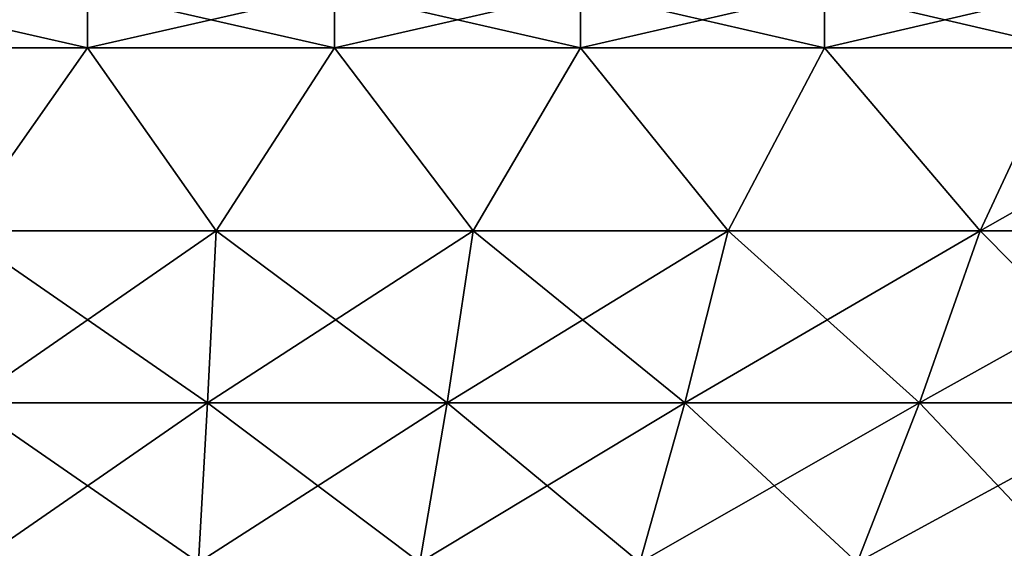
# Model space of a CAD drawing. Header units: millimetres. Extents: x -101 to 102, y -40 to 284.
# Tile 162 of 183: x -1 to 15, y 132 to 141. Entities that reach past the tile are written whole.
import ezdxf

# ---------------------------------------------------------------- set-up
doc = ezdxf.new("R2010")
doc.units = ezdxf.units.MM
doc.header["$LTSCALE"] = 65.185185
for name, color, linetype in [('294', 7, 'CONTINUOUS'), ('295', 7, 'CONTINUOUS'), ('296', 7, 'CONTINUOUS'), ('297', 7, 'CONTINUOUS')]:
    doc.layers.add(name, color=color, linetype=linetype)

msp = doc.modelspace()

# ---------------------------------------------------------------- linework, layer by layer
at = {"layer": '294', "linetype": 'Continuous'}
for points in [[(-4.062, 140.346, 64.558), (-2.118, 137.335, 60.664), (0, 140.346, 64.685), (-4.062, 140.346, 64.558)], [(-2.118, 137.335, 60.664), (2.118, 137.335, 60.664), (0, 140.346, 64.685), (-2.118, 137.335, 60.664)], [(0, 140.346, 64.685), (2.118, 137.335, 60.664), (4.062, 140.346, 64.558), (0, 140.346, 64.685)], [(2.118, 137.335, 60.664), (6.345, 137.335, 60.368), (4.062, 140.346, 64.558), (2.118, 137.335, 60.664)], [(4.062, 140.346, 64.558), (6.345, 137.335, 60.368), (8.107, 140.346, 64.175), (4.062, 140.346, 64.558)], [(6.345, 137.335, 60.368), (10.541, 137.335, 59.778), (8.107, 140.346, 64.175), (6.345, 137.335, 60.368)], [(8.107, 140.346, 64.175), (10.541, 137.335, 59.778), (12.121, 140.346, 63.54), (8.107, 140.346, 64.175)], [(10.541, 137.335, 59.778), (14.685, 137.335, 58.897), (12.121, 140.346, 63.54), (10.541, 137.335, 59.778)], [(12.121, 140.346, 63.54), (14.685, 137.335, 58.897), (16.087, 140.346, 62.653), (12.121, 140.346, 63.54)], [(14.685, 137.335, 58.897), (18.757, 137.335, 57.73), (16.087, 140.346, 62.653), (14.685, 137.335, 58.897)], [(-1.974, 134.511, 56.541), (1.974, 134.511, 56.541), (-2.118, 137.335, 60.664), (-1.974, 134.511, 56.541)], [(-2.118, 137.335, 60.664), (1.974, 134.511, 56.541), (2.118, 137.335, 60.664), (-2.118, 137.335, 60.664)], [(1.974, 134.511, 56.541), (5.914, 134.511, 56.265), (2.118, 137.335, 60.664), (1.974, 134.511, 56.541)], [(2.118, 137.335, 60.664), (5.914, 134.511, 56.265), (6.345, 137.335, 60.368), (2.118, 137.335, 60.664)], [(5.914, 134.511, 56.265), (9.824, 134.511, 55.716), (6.345, 137.335, 60.368), (5.914, 134.511, 56.265)], [(6.345, 137.335, 60.368), (9.824, 134.511, 55.716), (10.541, 137.335, 59.778), (6.345, 137.335, 60.368)], [(9.824, 134.511, 55.716), (13.687, 134.511, 54.895), (10.541, 137.335, 59.778), (9.824, 134.511, 55.716)], [(10.541, 137.335, 59.778), (13.687, 134.511, 54.895), (14.685, 137.335, 58.897), (10.541, 137.335, 59.778)], [(13.687, 134.511, 54.895), (17.483, 134.511, 53.806), (14.685, 137.335, 58.897), (13.687, 134.511, 54.895)], [(14.685, 137.335, 58.897), (17.483, 134.511, 53.806), (18.757, 137.335, 57.73), (14.685, 137.335, 58.897)], [(-1.826, 131.883, 52.29), (1.826, 131.883, 52.29), (-1.974, 134.511, 56.541), (-1.826, 131.883, 52.29)], [(-1.974, 134.511, 56.541), (1.826, 131.883, 52.29), (1.974, 134.511, 56.541), (-1.974, 134.511, 56.541)], [(1.826, 131.883, 52.29), (5.469, 131.883, 52.035), (1.974, 134.511, 56.541), (1.826, 131.883, 52.29)], [(1.974, 134.511, 56.541), (5.469, 131.883, 52.035), (5.914, 134.511, 56.265), (1.974, 134.511, 56.541)], [(5.469, 131.883, 52.035), (9.086, 131.883, 51.527), (5.914, 134.511, 56.265), (5.469, 131.883, 52.035)], [(5.914, 134.511, 56.265), (9.086, 131.883, 51.527), (9.824, 134.511, 55.716), (5.914, 134.511, 56.265)], [(9.086, 131.883, 51.527), (12.658, 131.883, 50.768), (9.824, 134.511, 55.716), (9.086, 131.883, 51.527)], [(9.824, 134.511, 55.716), (12.658, 131.883, 50.768), (13.687, 134.511, 54.895), (9.824, 134.511, 55.716)], [(12.658, 131.883, 50.768), (16.168, 131.883, 49.761), (13.687, 134.511, 54.895), (12.658, 131.883, 50.768)], [(13.687, 134.511, 54.895), (16.168, 131.883, 49.761), (17.483, 134.511, 53.806), (13.687, 134.511, 54.895)]]:
    msp.add_3dface(points, dxfattribs=at)
at = {"layer": '295', "linetype": 'Continuous'}
for points in [[(-4.062, 140.346, 64.558), (0, 140.346, 64.685), (-4.062, 141.268, 64.558), (-4.062, 140.346, 64.558)], [(-4.062, 141.268, 64.558), (0, 140.346, 64.685), (0, 141.268, 64.685), (-4.062, 141.268, 64.558)], [(0, 140.346, 64.685), (4.062, 140.346, 64.558), (0, 141.268, 64.685), (0, 140.346, 64.685)], [(0, 141.268, 64.685), (4.062, 140.346, 64.558), (4.062, 141.268, 64.558), (0, 141.268, 64.685)], [(4.062, 140.346, 64.558), (8.107, 140.346, 64.175), (4.062, 141.268, 64.558), (4.062, 140.346, 64.558)], [(4.062, 141.268, 64.558), (8.107, 140.346, 64.175), (8.107, 141.268, 64.175), (4.062, 141.268, 64.558)], [(8.107, 140.346, 64.175), (12.121, 140.346, 63.54), (8.107, 141.268, 64.175), (8.107, 140.346, 64.175)], [(8.107, 141.268, 64.175), (12.121, 140.346, 63.54), (12.121, 141.268, 63.54), (8.107, 141.268, 64.175)], [(12.121, 140.346, 63.54), (16.087, 140.346, 62.653), (12.121, 141.268, 63.54), (12.121, 140.346, 63.54)], [(12.121, 141.268, 63.54), (16.087, 140.346, 62.653), (16.087, 141.268, 62.653), (12.121, 141.268, 63.54)]]:
    msp.add_3dface(points, dxfattribs=at)
at = {"layer": '296', "linetype": 'Continuous'}
for points in [[(0, 140.346, -64.685), (-2.118, 137.335, -60.664), (-4.062, 140.346, -64.558), (0, 140.346, -64.685)], [(2.118, 137.335, -60.664), (-2.118, 137.335, -60.664), (0, 140.346, -64.685), (2.118, 137.335, -60.664)], [(4.062, 140.346, -64.558), (2.118, 137.335, -60.664), (0, 140.346, -64.685), (4.062, 140.346, -64.558)], [(6.345, 137.335, -60.368), (2.118, 137.335, -60.664), (4.062, 140.346, -64.558), (6.345, 137.335, -60.368)], [(8.107, 140.346, -64.175), (6.345, 137.335, -60.368), (4.062, 140.346, -64.558), (8.107, 140.346, -64.175)], [(10.541, 137.335, -59.778), (6.345, 137.335, -60.368), (8.107, 140.346, -64.175), (10.541, 137.335, -59.778)], [(12.121, 140.346, -63.54), (10.541, 137.335, -59.778), (8.107, 140.346, -64.175), (12.121, 140.346, -63.54)], [(14.685, 137.335, -58.897), (10.541, 137.335, -59.778), (12.121, 140.346, -63.54), (14.685, 137.335, -58.897)], [(16.087, 140.346, -62.653), (14.685, 137.335, -58.897), (12.121, 140.346, -63.54), (16.087, 140.346, -62.653)], [(18.757, 137.335, -57.73), (14.685, 137.335, -58.897), (19.989, 140.346, -61.519), (18.757, 137.335, -57.73)], [(19.989, 140.346, -61.519), (14.685, 137.335, -58.897), (16.087, 140.346, -62.653), (19.989, 140.346, -61.519)], [(2.118, 137.335, -60.664), (-1.974, 134.511, -56.541), (-2.118, 137.335, -60.664), (2.118, 137.335, -60.664)], [(1.974, 134.511, -56.541), (-1.974, 134.511, -56.541), (2.118, 137.335, -60.664), (1.974, 134.511, -56.541)], [(5.914, 134.511, -56.265), (1.974, 134.511, -56.541), (6.345, 137.335, -60.368), (5.914, 134.511, -56.265)], [(6.345, 137.335, -60.368), (1.974, 134.511, -56.541), (2.118, 137.335, -60.664), (6.345, 137.335, -60.368)], [(9.824, 134.511, -55.716), (5.914, 134.511, -56.265), (10.541, 137.335, -59.778), (9.824, 134.511, -55.716)], [(10.541, 137.335, -59.778), (5.914, 134.511, -56.265), (6.345, 137.335, -60.368), (10.541, 137.335, -59.778)], [(13.687, 134.511, -54.895), (9.824, 134.511, -55.716), (14.685, 137.335, -58.897), (13.687, 134.511, -54.895)], [(14.685, 137.335, -58.897), (9.824, 134.511, -55.716), (10.541, 137.335, -59.778), (14.685, 137.335, -58.897)], [(17.483, 134.511, -53.806), (13.687, 134.511, -54.895), (18.757, 137.335, -57.73), (17.483, 134.511, -53.806)], [(18.757, 137.335, -57.73), (13.687, 134.511, -54.895), (14.685, 137.335, -58.897), (18.757, 137.335, -57.73)], [(1.974, 134.511, -56.541), (-1.826, 131.883, -52.29), (-1.974, 134.511, -56.541), (1.974, 134.511, -56.541)], [(1.826, 131.883, -52.29), (-1.826, 131.883, -52.29), (1.974, 134.511, -56.541), (1.826, 131.883, -52.29)], [(5.469, 131.883, -52.035), (1.826, 131.883, -52.29), (5.914, 134.511, -56.265), (5.469, 131.883, -52.035)], [(5.914, 134.511, -56.265), (1.826, 131.883, -52.29), (1.974, 134.511, -56.541), (5.914, 134.511, -56.265)], [(9.086, 131.883, -51.527), (5.469, 131.883, -52.035), (9.824, 134.511, -55.716), (9.086, 131.883, -51.527)], [(9.824, 134.511, -55.716), (5.469, 131.883, -52.035), (5.914, 134.511, -56.265), (9.824, 134.511, -55.716)], [(12.658, 131.883, -50.768), (9.086, 131.883, -51.527), (13.687, 134.511, -54.895), (12.658, 131.883, -50.768)], [(13.687, 134.511, -54.895), (9.086, 131.883, -51.527), (9.824, 134.511, -55.716), (13.687, 134.511, -54.895)], [(16.168, 131.883, -49.761), (12.658, 131.883, -50.768), (17.483, 134.511, -53.806), (16.168, 131.883, -49.761)], [(17.483, 134.511, -53.806), (12.658, 131.883, -50.768), (13.687, 134.511, -54.895), (17.483, 134.511, -53.806)]]:
    msp.add_3dface(points, dxfattribs=at)
at = {"layer": '297', "linetype": 'Continuous'}
for points in [[(0, 140.346, -64.685), (-4.062, 140.346, -64.558), (0, 141.268, -64.685), (0, 140.346, -64.685)], [(0, 141.268, -64.685), (-4.062, 140.346, -64.558), (-4.062, 141.268, -64.558), (0, 141.268, -64.685)], [(4.062, 140.346, -64.558), (0, 140.346, -64.685), (4.062, 141.268, -64.558), (4.062, 140.346, -64.558)], [(4.062, 141.268, -64.558), (0, 140.346, -64.685), (0, 141.268, -64.685), (4.062, 141.268, -64.558)], [(8.107, 140.346, -64.175), (4.062, 140.346, -64.558), (8.107, 141.268, -64.175), (8.107, 140.346, -64.175)], [(8.107, 141.268, -64.175), (4.062, 140.346, -64.558), (4.062, 141.268, -64.558), (8.107, 141.268, -64.175)], [(12.121, 140.346, -63.54), (8.107, 140.346, -64.175), (12.121, 141.268, -63.54), (12.121, 140.346, -63.54)], [(12.121, 141.268, -63.54), (8.107, 140.346, -64.175), (8.107, 141.268, -64.175), (12.121, 141.268, -63.54)], [(16.087, 140.346, -62.653), (12.121, 140.346, -63.54), (16.087, 141.268, -62.653), (16.087, 140.346, -62.653)], [(16.087, 141.268, -62.653), (12.121, 140.346, -63.54), (12.121, 141.268, -63.54), (16.087, 141.268, -62.653)]]:
    msp.add_3dface(points, dxfattribs=at)

doc.saveas('drawing.dxf')
